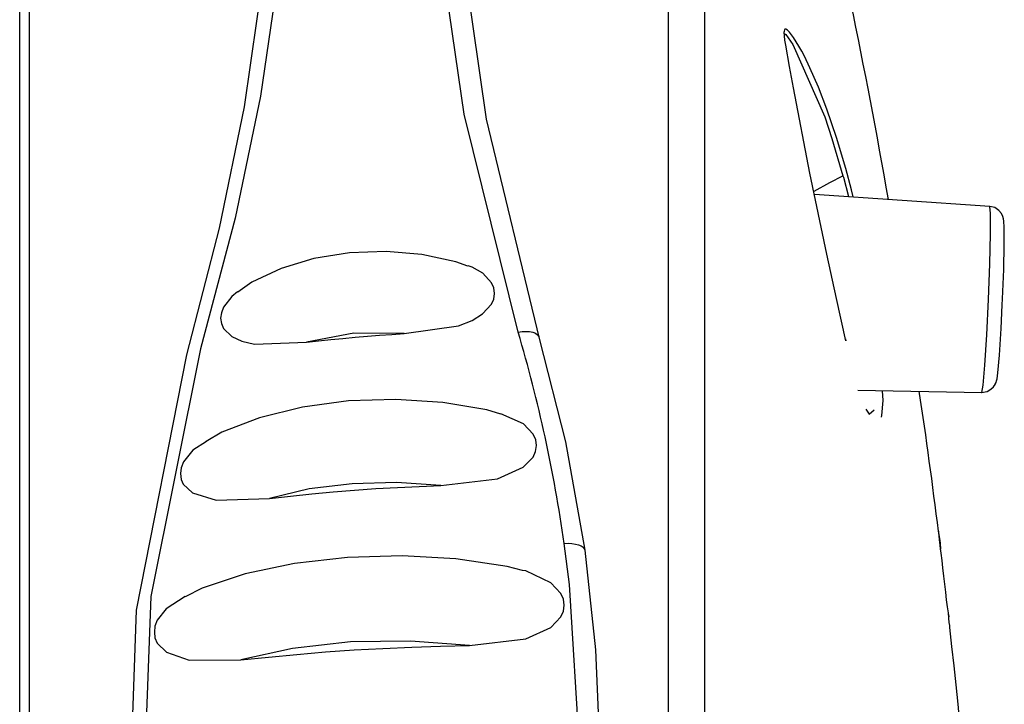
# Model space of a CAD drawing. Header units: millimetres. Extents: x 0 to 0.5, y -0.02 to 1.57.
# Tile 16 of 29: x 0.11112 to 0.12441, y 0.77984 to 0.78908. Entities that reach past the tile are written whole.
import ezdxf

# ---------------------------------------------------------------- set-up
doc = ezdxf.new("R2010")
doc.units = ezdxf.units.MM
doc.layers.add('BLOCKS', color=3, linetype='Continuous')

msp = doc.modelspace()

# ---------------------------------------------------------------- linework, layer by layer
at = {"layer": 'BLOCKS'}
for points in [[(0.119878, 0.743534), (0.119878, 0.743534), (0.119878, 0.797521), (0.119878, 0.797521)], [(0.122848, 0.78665), (0.122223, 0.7902), (0.121395, 0.79371), (0.120364, 0.797165)], [(0.120364, 0.797165), (0.120364, 0.797165), (0.120364, 0.74389), (0.120364, 0.74389)], [(0.111122, 0.778233), (0.111122, 0.778233), (0.111122, 0.795932), (0.111122, 0.795932)], [(0.111256, 0.745074), (0.111256, 0.745074), (0.111256, 0.795979), (0.111256, 0.795979)], [(0.121445, 0.788871), (0.121445, 0.788871), (0.121439, 0.788912), (0.121439, 0.788912)], [(0.122233, 0.786971), (0.122233, 0.786971), (0.122233, 0.786971), (0.122233, 0.786971)], [(0.124214, 0.786557), (0.124214, 0.786557), (0.121848, 0.786718), (0.121848, 0.786718)], [(0.11847, 0.782007), (0.118334, 0.782973), (0.118127, 0.783928), (0.117849, 0.784861)], [(0.122436, 0.784077), (0.122436, 0.784077), (0.124109, 0.784048), (0.124109, 0.784048)], [(0.123523, 0.782174), (0.123442, 0.782806), (0.12336, 0.783435), (0.123264, 0.784062)], [(0.123658, 0.781052), (0.123658, 0.781052), (0.123662, 0.781017), (0.123662, 0.781017)], [(0.124233, 0.77258), (0.124171, 0.775352), (0.123987, 0.778121), (0.123676, 0.780876)]]:
    msp.add_open_spline(points, degree=3, dxfattribs=at)
for points, knots in [([(0.117849, 0.784861), (0.117849, 0.784861), (0.117123, 0.787799), (0.117123, 0.787799), (0.117123, 0.787799), (0.117123, 0.787799), (0.116723, 0.790531), (0.116723, 0.790531), (0.116723, 0.790531), (0.116723, 0.790531), (0.116655, 0.791558), (0.116655, 0.791558), (0.116655, 0.791558), (0.116655, 0.791558), (0.11663, 0.792524), (0.11663, 0.792524)], [0, 0, 0, 0, 0.25, 0.25, 0.25, 0.25, 0.5, 0.5, 0.5, 0.5, 0.75, 0.75, 0.75, 0.75, 1, 1, 1, 1]), ([(0.114784, 0.792313), (0.114784, 0.792313), (0.114767, 0.791539), (0.114767, 0.791539), (0.114767, 0.791539), (0.114767, 0.791539), (0.114641, 0.789893), (0.114641, 0.789893), (0.114641, 0.789893), (0.114641, 0.789893), (0.11437, 0.788045), (0.11437, 0.788045), (0.11437, 0.788045), (0.11437, 0.788045), (0.114028, 0.786397), (0.114028, 0.786397), (0.114028, 0.786397), (0.114028, 0.786397), (0.113564, 0.784633), (0.113564, 0.784633)], [0, 0, 0, 0, 0.2, 0.2, 0.2, 0.2, 0.4, 0.4, 0.4, 0.4, 0.6, 0.6, 0.6, 0.6, 0.8, 0.8, 0.8, 0.8, 1, 1, 1, 1]), ([(0.116955, 0.792282), (0.116955, 0.792282), (0.116978, 0.791342), (0.116978, 0.791342), (0.116978, 0.791342), (0.116978, 0.791342), (0.117046, 0.790332), (0.117046, 0.790332), (0.117046, 0.790332), (0.117046, 0.790332), (0.117417, 0.787734), (0.117417, 0.787734), (0.117417, 0.787734), (0.117417, 0.787734), (0.118135, 0.784774), (0.118135, 0.784774)], [0, 0, 0, 0, 0.25, 0.25, 0.25, 0.25, 0.5, 0.5, 0.5, 0.5, 0.75, 0.75, 0.75, 0.75, 1, 1, 1, 1]), ([(0.113376, 0.784555), (0.113376, 0.784555), (0.113819, 0.786261), (0.113819, 0.786261), (0.113819, 0.786261), (0.113819, 0.786261), (0.114154, 0.787898), (0.114154, 0.787898), (0.114154, 0.787898), (0.114154, 0.787898), (0.114413, 0.789686), (0.114413, 0.789686), (0.114413, 0.789686), (0.114413, 0.789686), (0.114537, 0.79132), (0.114537, 0.79132), (0.114537, 0.79132), (0.114537, 0.79132), (0.114556, 0.792079), (0.114556, 0.792079)], [0, 0, 0, 0, 0.2, 0.2, 0.2, 0.2, 0.4, 0.4, 0.4, 0.4, 0.6, 0.6, 0.6, 0.6, 0.8, 0.8, 0.8, 0.8, 1, 1, 1, 1]), ([(0.122273, 0.787068), (0.122273, 0.787068), (0.122144, 0.787488), (0.122144, 0.787488), (0.122144, 0.787488), (0.122144, 0.787488), (0.122016, 0.787869), (0.122016, 0.787869), (0.122016, 0.787869), (0.122016, 0.787869), (0.121902, 0.788167), (0.121902, 0.788167), (0.121902, 0.788167), (0.121902, 0.788167), (0.121788, 0.788428), (0.121788, 0.788428), (0.121788, 0.788428), (0.121788, 0.788428), (0.121714, 0.788583), (0.121714, 0.788583), (0.121714, 0.788583), (0.121714, 0.788583), (0.121677, 0.788653), (0.121677, 0.788653), (0.121677, 0.788653), (0.121677, 0.788653), (0.121639, 0.78872), (0.121639, 0.78872), (0.121639, 0.78872), (0.121639, 0.78872), (0.121565, 0.788836), (0.121565, 0.788836), (0.121565, 0.788836), (0.121565, 0.788836), (0.121511, 0.788906), (0.121511, 0.788906), (0.121511, 0.788906), (0.121511, 0.788906), (0.121484, 0.788933), (0.121484, 0.788933), (0.121484, 0.788933), (0.121484, 0.788933), (0.121461, 0.788949), (0.121461, 0.788949), (0.121461, 0.788949), (0.121461, 0.788949), (0.121451, 0.788949), (0.121451, 0.788949), (0.121451, 0.788949), (0.121451, 0.788949), (0.121443, 0.788939), (0.121443, 0.788939), (0.121443, 0.788939), (0.121443, 0.788939), (0.121439, 0.78892), (0.121439, 0.78892), (0.121439, 0.78892), (0.121439, 0.78892), (0.121439, 0.788912), (0.121439, 0.788912)], [0, 0, 0, 0, 0.066667, 0.066667, 0.066667, 0.066667, 0.133333, 0.133333, 0.133333, 0.133333, 0.2, 0.2, 0.2, 0.2, 0.266667, 0.266667, 0.266667, 0.266667, 0.333333, 0.333333, 0.333333, 0.333333, 0.4, 0.4, 0.4, 0.4, 0.466667, 0.466667, 0.466667, 0.466667, 0.533333, 0.533333, 0.533333, 0.533333, 0.6, 0.6, 0.6, 0.6, 0.666667, 0.666667, 0.666667, 0.666667, 0.733333, 0.733333, 0.733333, 0.733333, 0.8, 0.8, 0.8, 0.8, 0.866667, 0.866667, 0.866667, 0.866667, 0.933333, 0.933333, 0.933333, 0.933333, 1, 1, 1, 1]), ([(0.122273, 0.784745), (0.122273, 0.784745), (0.122144, 0.785315), (0.122144, 0.785315), (0.122144, 0.785315), (0.122144, 0.785315), (0.122016, 0.785911), (0.122016, 0.785911), (0.122016, 0.785911), (0.122016, 0.785911), (0.121788, 0.787006), (0.121788, 0.787006), (0.121788, 0.787006), (0.121788, 0.787006), (0.121565, 0.788157), (0.121565, 0.788157), (0.121565, 0.788157), (0.121565, 0.788157), (0.121511, 0.788446), (0.121511, 0.788446), (0.121511, 0.788446), (0.121511, 0.788446), (0.121461, 0.788734), (0.121461, 0.788734), (0.121461, 0.788734), (0.121461, 0.788734), (0.121451, 0.788798), (0.121451, 0.788798), (0.121451, 0.788798), (0.121451, 0.788798), (0.121443, 0.78886), (0.121443, 0.78886), (0.121443, 0.78886), (0.121443, 0.78886), (0.121439, 0.788902), (0.121439, 0.788902), (0.121439, 0.788902), (0.121439, 0.788902), (0.121439, 0.788912), (0.121439, 0.788912)], [0, 0, 0, 0, 0.1, 0.1, 0.1, 0.1, 0.2, 0.2, 0.2, 0.2, 0.3, 0.3, 0.3, 0.3, 0.4, 0.4, 0.4, 0.4, 0.5, 0.5, 0.5, 0.5, 0.6, 0.6, 0.6, 0.6, 0.7, 0.7, 0.7, 0.7, 0.8, 0.8, 0.8, 0.8, 0.9, 0.9, 0.9, 0.9, 1, 1, 1, 1]), ([(0.121445, 0.788871), (0.121445, 0.788871), (0.121445, 0.788875), (0.121445, 0.788875), (0.121445, 0.788875), (0.121445, 0.788875), (0.121447, 0.788885), (0.121447, 0.788885), (0.121447, 0.788885), (0.121447, 0.788885), (0.121461, 0.788877), (0.121461, 0.788877), (0.121461, 0.788877), (0.121461, 0.788877), (0.121557, 0.788742), (0.121557, 0.788742), (0.121557, 0.788742), (0.121557, 0.788742), (0.121989, 0.787765), (0.121989, 0.787765), (0.121989, 0.787765), (0.121989, 0.787765), (0.122084, 0.787471), (0.122084, 0.787471), (0.122084, 0.787471), (0.122084, 0.787471), (0.122233, 0.786971), (0.122233, 0.786971)], [0, 0, 0, 0, 0.142857, 0.142857, 0.142857, 0.142857, 0.285714, 0.285714, 0.285714, 0.285714, 0.428571, 0.428571, 0.428571, 0.428571, 0.571429, 0.571429, 0.571429, 0.571429, 0.714286, 0.714286, 0.714286, 0.714286, 0.857143, 0.857143, 0.857143, 0.857143, 1, 1, 1, 1]), ([(0.12237, 0.786685), (0.12237, 0.786685), (0.122349, 0.786778), (0.122349, 0.786778), (0.122349, 0.786778), (0.122349, 0.786778), (0.122273, 0.787068), (0.122273, 0.787068)], [0, 0, 0, 0, 0.5, 0.5, 0.5, 0.5, 1, 1, 1, 1]), ([(0.121846, 0.786761), (0.121846, 0.786761), (0.122058, 0.786879), (0.122058, 0.786879), (0.122058, 0.786879), (0.122058, 0.786879), (0.122233, 0.786971), (0.122233, 0.786971)], [0, 0, 0, 0, 0.5, 0.5, 0.5, 0.5, 1, 1, 1, 1]), ([(0.122233, 0.786971), (0.122233, 0.786971), (0.122233, 0.786971), (0.122233, 0.786971), (0.122233, 0.786971), (0.122233, 0.786971), (0.12224, 0.78695), (0.12224, 0.78695), (0.12224, 0.78695), (0.12224, 0.78695), (0.122308, 0.786689), (0.122308, 0.786689)], [0, 0, 0, 0, 0.333333, 0.333333, 0.333333, 0.333333, 0.666667, 0.666667, 0.666667, 0.666667, 1, 1, 1, 1]), ([(0.124109, 0.784048), (0.124109, 0.784048), (0.124128, 0.784145), (0.124128, 0.784145), (0.124128, 0.784145), (0.124128, 0.784145), (0.12415, 0.784414), (0.12415, 0.784414), (0.12415, 0.784414), (0.12415, 0.784414), (0.124177, 0.784822), (0.124177, 0.784822), (0.124177, 0.784822), (0.124177, 0.784822), (0.124198, 0.7853), (0.124198, 0.7853), (0.124198, 0.7853), (0.124198, 0.7853), (0.124217, 0.78578), (0.124217, 0.78578), (0.124217, 0.78578), (0.124217, 0.78578), (0.124227, 0.786188), (0.124227, 0.786188), (0.124227, 0.786188), (0.124227, 0.786188), (0.124225, 0.786461), (0.124225, 0.786461), (0.124225, 0.786461), (0.124225, 0.786461), (0.124214, 0.786557), (0.124214, 0.786557)], [0, 0, 0, 0, 0.125, 0.125, 0.125, 0.125, 0.25, 0.25, 0.25, 0.25, 0.375, 0.375, 0.375, 0.375, 0.5, 0.5, 0.5, 0.5, 0.625, 0.625, 0.625, 0.625, 0.75, 0.75, 0.75, 0.75, 0.875, 0.875, 0.875, 0.875, 1, 1, 1, 1]), ([(0.124384, 0.785228), (0.124384, 0.785228), (0.124388, 0.78531), (0.124388, 0.78531), (0.124388, 0.78531), (0.124388, 0.78531), (0.124403, 0.785704), (0.124403, 0.785704), (0.124403, 0.785704), (0.124403, 0.785704), (0.124411, 0.786041), (0.124411, 0.786041), (0.124411, 0.786041), (0.124411, 0.786041), (0.124409, 0.786277), (0.124409, 0.786277), (0.124409, 0.786277), (0.124409, 0.786277), (0.124405, 0.786356), (0.124405, 0.786356), (0.124405, 0.786356), (0.124405, 0.786356), (0.124401, 0.786391), (0.124401, 0.786391), (0.124401, 0.786391), (0.124401, 0.786391), (0.12439, 0.786422), (0.12439, 0.786422), (0.12439, 0.786422), (0.12439, 0.786422), (0.124374, 0.786459), (0.124374, 0.786459), (0.124374, 0.786459), (0.124374, 0.786459), (0.124339, 0.786503), (0.124339, 0.786503), (0.124339, 0.786503), (0.124339, 0.786503), (0.124283, 0.78654), (0.124283, 0.78654), (0.124283, 0.78654), (0.124283, 0.78654), (0.124214, 0.786557), (0.124214, 0.786557)], [0, 0, 0, 0, 0.090909, 0.090909, 0.090909, 0.090909, 0.181818, 0.181818, 0.181818, 0.181818, 0.272727, 0.272727, 0.272727, 0.272727, 0.363636, 0.363636, 0.363636, 0.363636, 0.454545, 0.454545, 0.454545, 0.454545, 0.545455, 0.545455, 0.545455, 0.545455, 0.636364, 0.636364, 0.636364, 0.636364, 0.727273, 0.727273, 0.727273, 0.727273, 0.818182, 0.818182, 0.818182, 0.818182, 0.909091, 0.909091, 0.909091, 0.909091, 1, 1, 1, 1]), ([(0.117172, 0.785751), (0.117172, 0.785751), (0.117007, 0.785811), (0.117007, 0.785811), (0.117007, 0.785811), (0.117007, 0.785811), (0.116551, 0.785907), (0.116551, 0.785907), (0.116551, 0.785907), (0.116551, 0.785907), (0.116067, 0.785946), (0.116067, 0.785946), (0.116067, 0.785946), (0.116067, 0.785946), (0.115574, 0.785929), (0.115574, 0.785929), (0.115574, 0.785929), (0.115574, 0.785929), (0.115094, 0.785853), (0.115094, 0.785853), (0.115094, 0.785853), (0.115094, 0.785853), (0.114649, 0.78572), (0.114649, 0.78572), (0.114649, 0.78572), (0.114649, 0.78572), (0.114256, 0.785536), (0.114256, 0.785536), (0.114256, 0.785536), (0.114256, 0.785536), (0.114065, 0.785401), (0.114065, 0.785401)], [0, 0, 0, 0, 0.125, 0.125, 0.125, 0.125, 0.25, 0.25, 0.25, 0.25, 0.375, 0.375, 0.375, 0.375, 0.5, 0.5, 0.5, 0.5, 0.625, 0.625, 0.625, 0.625, 0.75, 0.75, 0.75, 0.75, 0.875, 0.875, 0.875, 0.875, 1, 1, 1, 1]), ([(0.116309, 0.784841), (0.116309, 0.784841), (0.117046, 0.784946), (0.117046, 0.784946), (0.117046, 0.784946), (0.117046, 0.784946), (0.117228, 0.785016), (0.117228, 0.785016), (0.117228, 0.785016), (0.117228, 0.785016), (0.117369, 0.785105), (0.117369, 0.785105), (0.117369, 0.785105), (0.117369, 0.785105), (0.117489, 0.785236), (0.117489, 0.785236), (0.117489, 0.785236), (0.117489, 0.785236), (0.11752, 0.785306), (0.11752, 0.785306), (0.11752, 0.785306), (0.11752, 0.785306), (0.11753, 0.785383), (0.11753, 0.785383), (0.11753, 0.785383), (0.11753, 0.785383), (0.11752, 0.785457), (0.11752, 0.785457), (0.11752, 0.785457), (0.11752, 0.785457), (0.117489, 0.785526), (0.117489, 0.785526), (0.117489, 0.785526), (0.117489, 0.785526), (0.117371, 0.785654), (0.117371, 0.785654), (0.117371, 0.785654), (0.117371, 0.785654), (0.117228, 0.785737), (0.117228, 0.785737), (0.117228, 0.785737), (0.117228, 0.785737), (0.117174, 0.785753), (0.117174, 0.785753)], [0, 0, 0, 0, 0.090909, 0.090909, 0.090909, 0.090909, 0.181818, 0.181818, 0.181818, 0.181818, 0.272727, 0.272727, 0.272727, 0.272727, 0.363636, 0.363636, 0.363636, 0.363636, 0.454545, 0.454545, 0.454545, 0.454545, 0.545455, 0.545455, 0.545455, 0.545455, 0.636364, 0.636364, 0.636364, 0.636364, 0.727273, 0.727273, 0.727273, 0.727273, 0.818182, 0.818182, 0.818182, 0.818182, 0.909091, 0.909091, 0.909091, 0.909091, 1, 1, 1, 1]), ([(0.114063, 0.785404), (0.114063, 0.785404), (0.113985, 0.785341), (0.113985, 0.785341), (0.113985, 0.785341), (0.113985, 0.785341), (0.113873, 0.785197), (0.113873, 0.785197), (0.113873, 0.785197), (0.113873, 0.785197), (0.113844, 0.78512), (0.113844, 0.78512), (0.113844, 0.78512), (0.113844, 0.78512), (0.113833, 0.785047), (0.113833, 0.785047), (0.113833, 0.785047), (0.113833, 0.785047), (0.113844, 0.784975), (0.113844, 0.784975), (0.113844, 0.784975), (0.113844, 0.784975), (0.113873, 0.784911), (0.113873, 0.784911), (0.113873, 0.784911), (0.113873, 0.784911), (0.113985, 0.784801), (0.113985, 0.784801), (0.113985, 0.784801), (0.113985, 0.784801), (0.114119, 0.784739), (0.114119, 0.784739), (0.114119, 0.784739), (0.114119, 0.784739), (0.114291, 0.7847), (0.114291, 0.7847), (0.114291, 0.7847), (0.114291, 0.7847), (0.114995, 0.784725), (0.114995, 0.784725), (0.114995, 0.784725), (0.114995, 0.784725), (0.114995, 0.784725), (0.114995, 0.784725)], [0, 0, 0, 0, 0.090909, 0.090909, 0.090909, 0.090909, 0.181818, 0.181818, 0.181818, 0.181818, 0.272727, 0.272727, 0.272727, 0.272727, 0.363636, 0.363636, 0.363636, 0.363636, 0.454545, 0.454545, 0.454545, 0.454545, 0.545455, 0.545455, 0.545455, 0.545455, 0.636364, 0.636364, 0.636364, 0.636364, 0.727273, 0.727273, 0.727273, 0.727273, 0.818182, 0.818182, 0.818182, 0.818182, 0.909091, 0.909091, 0.909091, 0.909091, 1, 1, 1, 1]), ([(0.124289, 0.784157), (0.124289, 0.784157), (0.124301, 0.78418), (0.124301, 0.78418), (0.124301, 0.78418), (0.124301, 0.78418), (0.124308, 0.784201), (0.124308, 0.784201), (0.124308, 0.784201), (0.124308, 0.784201), (0.124314, 0.784228), (0.124314, 0.784228), (0.124314, 0.784228), (0.124314, 0.784228), (0.124326, 0.784311), (0.124326, 0.784311), (0.124326, 0.784311), (0.124326, 0.784311), (0.124347, 0.784551), (0.124347, 0.784551), (0.124347, 0.784551), (0.124347, 0.784551), (0.12437, 0.784911), (0.12437, 0.784911), (0.12437, 0.784911), (0.12437, 0.784911), (0.124384, 0.785228), (0.124384, 0.785228)], [0, 0, 0, 0, 0.142857, 0.142857, 0.142857, 0.142857, 0.285714, 0.285714, 0.285714, 0.285714, 0.428571, 0.428571, 0.428571, 0.428571, 0.571429, 0.571429, 0.571429, 0.571429, 0.714286, 0.714286, 0.714286, 0.714286, 0.857143, 0.857143, 0.857143, 0.857143, 1, 1, 1, 1]), ([(0.116309, 0.784841), (0.116309, 0.784841), (0.115632, 0.784845), (0.115632, 0.784845), (0.115632, 0.784845), (0.115632, 0.784845), (0.114995, 0.784725), (0.114995, 0.784725)], [0, 0, 0, 0, 0.5, 0.5, 0.5, 0.5, 1, 1, 1, 1]), ([(0.114995, 0.784725), (0.114995, 0.784725), (0.115156, 0.784743), (0.115156, 0.784743), (0.115156, 0.784743), (0.115156, 0.784743), (0.11532, 0.78476), (0.11532, 0.78476), (0.11532, 0.78476), (0.11532, 0.78476), (0.115483, 0.784776), (0.115483, 0.784776), (0.115483, 0.784776), (0.115483, 0.784776), (0.115649, 0.784793), (0.115649, 0.784793), (0.115649, 0.784793), (0.115649, 0.784793), (0.115814, 0.784807), (0.115814, 0.784807), (0.115814, 0.784807), (0.115814, 0.784807), (0.11598, 0.784818), (0.11598, 0.784818), (0.11598, 0.784818), (0.11598, 0.784818), (0.116144, 0.78483), (0.116144, 0.78483), (0.116144, 0.78483), (0.116144, 0.78483), (0.116309, 0.784841), (0.116309, 0.784841)], [0, 0, 0, 0, 0.125, 0.125, 0.125, 0.125, 0.25, 0.25, 0.25, 0.25, 0.375, 0.375, 0.375, 0.375, 0.5, 0.5, 0.5, 0.5, 0.625, 0.625, 0.625, 0.625, 0.75, 0.75, 0.75, 0.75, 0.875, 0.875, 0.875, 0.875, 1, 1, 1, 1]), ([(0.117849, 0.784861), (0.117849, 0.784861), (0.117903, 0.784869), (0.117903, 0.784869), (0.117903, 0.784869), (0.117903, 0.784869), (0.117955, 0.784869), (0.117955, 0.784869), (0.117955, 0.784869), (0.117955, 0.784869), (0.118004, 0.784869), (0.118004, 0.784869), (0.118004, 0.784869), (0.118004, 0.784869), (0.118048, 0.784859), (0.118048, 0.784859), (0.118048, 0.784859), (0.118048, 0.784859), (0.118083, 0.784845), (0.118083, 0.784845), (0.118083, 0.784845), (0.118083, 0.784845), (0.11811, 0.784824), (0.11811, 0.784824), (0.11811, 0.784824), (0.11811, 0.784824), (0.118127, 0.784801), (0.118127, 0.784801), (0.118127, 0.784801), (0.118127, 0.784801), (0.118135, 0.784774), (0.118135, 0.784774)], [0, 0, 0, 0, 0.125, 0.125, 0.125, 0.125, 0.25, 0.25, 0.25, 0.25, 0.375, 0.375, 0.375, 0.375, 0.5, 0.5, 0.5, 0.5, 0.625, 0.625, 0.625, 0.625, 0.75, 0.75, 0.75, 0.75, 0.875, 0.875, 0.875, 0.875, 1, 1, 1, 1]), ([(0.118135, 0.784774), (0.118135, 0.784774), (0.118489, 0.783381), (0.118489, 0.783381), (0.118489, 0.783381), (0.118489, 0.783381), (0.118748, 0.781918), (0.118748, 0.781918)], [0, 0, 0, 0, 0.5, 0.5, 0.5, 0.5, 1, 1, 1, 1]), ([(0.122267, 0.784768), (0.122267, 0.784768), (0.122269, 0.784764), (0.122269, 0.784764), (0.122269, 0.784764), (0.122269, 0.784764), (0.122273, 0.784745), (0.122273, 0.784745)], [0, 0, 0, 0, 0.5, 0.5, 0.5, 0.5, 1, 1, 1, 1]), ([(0.113564, 0.784633), (0.113564, 0.784633), (0.112892, 0.781293), (0.112892, 0.781293), (0.112892, 0.781293), (0.112892, 0.781293), (0.112755, 0.777682), (0.112755, 0.777682), (0.112755, 0.777682), (0.112755, 0.777682), (0.11301, 0.775035), (0.11301, 0.775035), (0.11301, 0.775035), (0.11301, 0.775035), (0.113564, 0.772348), (0.113564, 0.772348)], [0, 0, 0, 0, 0.25, 0.25, 0.25, 0.25, 0.5, 0.5, 0.5, 0.5, 0.75, 0.75, 0.75, 0.75, 1, 1, 1, 1]), ([(0.112608, 0.778539), (0.112608, 0.778539), (0.112699, 0.78111), (0.112699, 0.78111), (0.112699, 0.78111), (0.112699, 0.78111), (0.113376, 0.784555), (0.113376, 0.784555)], [0, 0, 0, 0, 0.5, 0.5, 0.5, 0.5, 1, 1, 1, 1]), ([(0.124103, 0.784048), (0.124103, 0.784048), (0.124179, 0.78406), (0.124179, 0.78406), (0.124179, 0.78406), (0.124179, 0.78406), (0.124231, 0.784089), (0.124231, 0.784089), (0.124231, 0.784089), (0.124231, 0.784089), (0.124266, 0.784122), (0.124266, 0.784122), (0.124266, 0.784122), (0.124266, 0.784122), (0.124289, 0.784155), (0.124289, 0.784155), (0.124289, 0.784155), (0.124289, 0.784155), (0.124289, 0.784157), (0.124289, 0.784157)], [0, 0, 0, 0, 0.2, 0.2, 0.2, 0.2, 0.4, 0.4, 0.4, 0.4, 0.6, 0.6, 0.6, 0.6, 0.8, 0.8, 0.8, 0.8, 1, 1, 1, 1]), ([(0.117615, 0.783754), (0.117615, 0.783754), (0.117425, 0.78381), (0.117425, 0.78381), (0.117425, 0.78381), (0.117425, 0.78381), (0.116831, 0.783913), (0.116831, 0.783913), (0.116831, 0.783913), (0.116831, 0.783913), (0.116197, 0.783952), (0.116197, 0.783952), (0.116197, 0.783952), (0.116197, 0.783952), (0.11556, 0.783932), (0.11556, 0.783932), (0.11556, 0.783932), (0.11556, 0.783932), (0.114941, 0.783849), (0.114941, 0.783849), (0.114941, 0.783849), (0.114941, 0.783849), (0.114359, 0.783704), (0.114359, 0.783704), (0.114359, 0.783704), (0.114359, 0.783704), (0.113848, 0.783509), (0.113848, 0.783509), (0.113848, 0.783509), (0.113848, 0.783509), (0.113639, 0.783385), (0.113639, 0.783385)], [0, 0, 0, 0, 0.125, 0.125, 0.125, 0.125, 0.25, 0.25, 0.25, 0.25, 0.375, 0.375, 0.375, 0.375, 0.5, 0.5, 0.5, 0.5, 0.625, 0.625, 0.625, 0.625, 0.75, 0.75, 0.75, 0.75, 0.875, 0.875, 0.875, 0.875, 1, 1, 1, 1]), ([(0.122763, 0.78407), (0.122763, 0.78407), (0.12277, 0.783938), (0.12277, 0.783938), (0.12277, 0.783938), (0.12277, 0.783938), (0.122755, 0.783737), (0.122755, 0.783737), (0.122755, 0.783737), (0.122755, 0.783737), (0.122751, 0.783714), (0.122751, 0.783714)], [0, 0, 0, 0, 0.333333, 0.333333, 0.333333, 0.333333, 0.666667, 0.666667, 0.666667, 0.666667, 1, 1, 1, 1]), ([(0.122544, 0.783822), (0.122544, 0.783822), (0.122587, 0.783752), (0.122587, 0.783752), (0.122587, 0.783752), (0.122587, 0.783752), (0.122656, 0.78381), (0.122656, 0.78381), (0.122656, 0.78381), (0.122656, 0.78381), (0.122656, 0.78381), (0.122656, 0.78381), (0.122656, 0.78381), (0.122656, 0.78381), (0.122656, 0.78381), (0.122656, 0.78381)], [0, 0, 0, 0, 0.25, 0.25, 0.25, 0.25, 0.5, 0.5, 0.5, 0.5, 0.75, 0.75, 0.75, 0.75, 1, 1, 1, 1]), ([(0.122656, 0.78381), (0.122656, 0.78381), (0.122656, 0.78381), (0.122656, 0.78381), (0.122656, 0.78381), (0.122656, 0.78381), (0.122656, 0.78381), (0.122656, 0.78381)], [0, 0, 0, 0, 0.5, 0.5, 0.5, 0.5, 1, 1, 1, 1]), ([(0.116804, 0.782791), (0.116804, 0.782791), (0.117572, 0.782882), (0.117572, 0.782882), (0.117572, 0.782882), (0.117572, 0.782882), (0.117918, 0.783038), (0.117918, 0.783038), (0.117918, 0.783038), (0.117918, 0.783038), (0.118052, 0.783172), (0.118052, 0.783172), (0.118052, 0.783172), (0.118052, 0.783172), (0.118085, 0.783249), (0.118085, 0.783249), (0.118085, 0.783249), (0.118085, 0.783249), (0.118098, 0.783329), (0.118098, 0.783329), (0.118098, 0.783329), (0.118098, 0.783329), (0.118087, 0.783406), (0.118087, 0.783406), (0.118087, 0.783406), (0.118087, 0.783406), (0.118054, 0.783483), (0.118054, 0.783483), (0.118054, 0.783483), (0.118054, 0.783483), (0.11792, 0.783623), (0.11792, 0.783623), (0.11792, 0.783623), (0.11792, 0.783623), (0.117617, 0.783756), (0.117617, 0.783756)], [0, 0, 0, 0, 0.111111, 0.111111, 0.111111, 0.111111, 0.222222, 0.222222, 0.222222, 0.222222, 0.333333, 0.333333, 0.333333, 0.333333, 0.444444, 0.444444, 0.444444, 0.444444, 0.555556, 0.555556, 0.555556, 0.555556, 0.666667, 0.666667, 0.666667, 0.666667, 0.777778, 0.777778, 0.777778, 0.777778, 0.888889, 0.888889, 0.888889, 0.888889, 1, 1, 1, 1]), ([(0.113641, 0.783383), (0.113641, 0.783383), (0.113457, 0.783267), (0.113457, 0.783267), (0.113457, 0.783267), (0.113457, 0.783267), (0.113333, 0.78311), (0.113333, 0.78311), (0.113333, 0.78311), (0.113333, 0.78311), (0.113299, 0.783031), (0.113299, 0.783031), (0.113299, 0.783031), (0.113299, 0.783031), (0.113291, 0.782951), (0.113291, 0.782951), (0.113291, 0.782951), (0.113291, 0.782951), (0.113299, 0.782874), (0.113299, 0.782874), (0.113299, 0.782874), (0.113299, 0.782874), (0.11333, 0.782808), (0.11333, 0.782808), (0.11333, 0.782808), (0.11333, 0.782808), (0.113455, 0.782692), (0.113455, 0.782692), (0.113455, 0.782692), (0.113455, 0.782692), (0.113773, 0.782595), (0.113773, 0.782595), (0.113773, 0.782595), (0.113773, 0.782595), (0.114494, 0.782615), (0.114494, 0.782615)], [0, 0, 0, 0, 0.111111, 0.111111, 0.111111, 0.111111, 0.222222, 0.222222, 0.222222, 0.222222, 0.333333, 0.333333, 0.333333, 0.333333, 0.444444, 0.444444, 0.444444, 0.444444, 0.555556, 0.555556, 0.555556, 0.555556, 0.666667, 0.666667, 0.666667, 0.666667, 0.777778, 0.777778, 0.777778, 0.777778, 0.888889, 0.888889, 0.888889, 0.888889, 1, 1, 1, 1]), ([(0.116804, 0.782791), (0.116804, 0.782791), (0.116208, 0.782833), (0.116208, 0.782833), (0.116208, 0.782833), (0.116208, 0.782833), (0.115607, 0.782814), (0.115607, 0.782814), (0.115607, 0.782814), (0.115607, 0.782814), (0.115028, 0.782744), (0.115028, 0.782744), (0.115028, 0.782744), (0.115028, 0.782744), (0.114494, 0.782615), (0.114494, 0.782615)], [0, 0, 0, 0, 0.25, 0.25, 0.25, 0.25, 0.5, 0.5, 0.5, 0.5, 0.75, 0.75, 0.75, 0.75, 1, 1, 1, 1]), ([(0.114494, 0.782615), (0.114494, 0.782615), (0.114777, 0.782646), (0.114777, 0.782646), (0.114777, 0.782646), (0.114777, 0.782646), (0.115065, 0.782677), (0.115065, 0.782677), (0.115065, 0.782677), (0.115065, 0.782677), (0.115351, 0.782704), (0.115351, 0.782704), (0.115351, 0.782704), (0.115351, 0.782704), (0.115641, 0.782727), (0.115641, 0.782727), (0.115641, 0.782727), (0.115641, 0.782727), (0.11593, 0.78275), (0.11593, 0.78275), (0.11593, 0.78275), (0.11593, 0.78275), (0.11622, 0.782764), (0.11622, 0.782764), (0.11622, 0.782764), (0.11622, 0.782764), (0.116512, 0.782779), (0.116512, 0.782779), (0.116512, 0.782779), (0.116512, 0.782779), (0.116804, 0.782791), (0.116804, 0.782791)], [0, 0, 0, 0, 0.125, 0.125, 0.125, 0.125, 0.25, 0.25, 0.25, 0.25, 0.375, 0.375, 0.375, 0.375, 0.5, 0.5, 0.5, 0.5, 0.625, 0.625, 0.625, 0.625, 0.75, 0.75, 0.75, 0.75, 0.875, 0.875, 0.875, 0.875, 1, 1, 1, 1]), ([(0.123546, 0.781988), (0.123546, 0.781988), (0.123538, 0.782056), (0.123538, 0.782056), (0.123538, 0.782056), (0.123538, 0.782056), (0.123531, 0.782112), (0.123531, 0.782112), (0.123531, 0.782112), (0.123531, 0.782112), (0.123527, 0.782152), (0.123527, 0.782152), (0.123527, 0.782152), (0.123527, 0.782152), (0.123523, 0.782172), (0.123523, 0.782172), (0.123523, 0.782172), (0.123523, 0.782172), (0.123523, 0.782174), (0.123523, 0.782174), (0.123523, 0.782174), (0.123523, 0.782174), (0.123525, 0.78216), (0.123525, 0.78216), (0.123525, 0.78216), (0.123525, 0.78216), (0.123529, 0.782125), (0.123529, 0.782125), (0.123529, 0.782125), (0.123529, 0.782125), (0.123536, 0.782075), (0.123536, 0.782075), (0.123536, 0.782075), (0.123536, 0.782075), (0.123544, 0.782011), (0.123544, 0.782011), (0.123544, 0.782011), (0.123544, 0.782011), (0.123552, 0.781932), (0.123552, 0.781932)], [0, 0, 0, 0, 0.1, 0.1, 0.1, 0.1, 0.2, 0.2, 0.2, 0.2, 0.3, 0.3, 0.3, 0.3, 0.4, 0.4, 0.4, 0.4, 0.5, 0.5, 0.5, 0.5, 0.6, 0.6, 0.6, 0.6, 0.7, 0.7, 0.7, 0.7, 0.8, 0.8, 0.8, 0.8, 0.9, 0.9, 0.9, 0.9, 1, 1, 1, 1]), ([(0.11847, 0.782007), (0.11847, 0.782007), (0.118524, 0.782011), (0.118524, 0.782011), (0.118524, 0.782011), (0.118524, 0.782011), (0.118576, 0.782009), (0.118576, 0.782009), (0.118576, 0.782009), (0.118576, 0.782009), (0.118623, 0.782), (0.118623, 0.782), (0.118623, 0.782), (0.118623, 0.782), (0.118665, 0.78199), (0.118665, 0.78199), (0.118665, 0.78199), (0.118665, 0.78199), (0.1187, 0.781978), (0.1187, 0.781978), (0.1187, 0.781978), (0.1187, 0.781978), (0.118725, 0.781959), (0.118725, 0.781959), (0.118725, 0.781959), (0.118725, 0.781959), (0.118741, 0.781938), (0.118741, 0.781938), (0.118741, 0.781938), (0.118741, 0.781938), (0.118748, 0.781918), (0.118748, 0.781918)], [0, 0, 0, 0, 0.125, 0.125, 0.125, 0.125, 0.25, 0.25, 0.25, 0.25, 0.375, 0.375, 0.375, 0.375, 0.5, 0.5, 0.5, 0.5, 0.625, 0.625, 0.625, 0.625, 0.75, 0.75, 0.75, 0.75, 0.875, 0.875, 0.875, 0.875, 1, 1, 1, 1]), ([(0.11847, 0.775766), (0.11847, 0.775766), (0.11859, 0.776854), (0.11859, 0.776854), (0.11859, 0.776854), (0.11859, 0.776854), (0.118681, 0.779187), (0.118681, 0.779187), (0.118681, 0.779187), (0.118681, 0.779187), (0.118541, 0.781454), (0.118541, 0.781454), (0.118541, 0.781454), (0.118541, 0.781454), (0.11847, 0.782007), (0.11847, 0.782007)], [0, 0, 0, 0, 0.25, 0.25, 0.25, 0.25, 0.5, 0.5, 0.5, 0.5, 0.75, 0.75, 0.75, 0.75, 1, 1, 1, 1]), ([(0.123676, 0.780876), (0.123676, 0.780876), (0.123676, 0.780881), (0.123676, 0.780881), (0.123676, 0.780881), (0.123676, 0.780881), (0.123674, 0.780903), (0.123674, 0.780903), (0.123674, 0.780903), (0.123674, 0.780903), (0.123668, 0.780943), (0.123668, 0.780943), (0.123668, 0.780943), (0.123668, 0.780943), (0.123664, 0.780999), (0.123664, 0.780999), (0.123664, 0.780999), (0.123664, 0.780999), (0.123656, 0.781071), (0.123656, 0.781071), (0.123656, 0.781071), (0.123656, 0.781071), (0.123645, 0.781154), (0.123645, 0.781154), (0.123645, 0.781154), (0.123645, 0.781154), (0.123633, 0.781249), (0.123633, 0.781249), (0.123633, 0.781249), (0.123633, 0.781249), (0.12362, 0.78135), (0.12362, 0.78135), (0.12362, 0.78135), (0.12362, 0.78135), (0.123608, 0.781458), (0.123608, 0.781458), (0.123608, 0.781458), (0.123608, 0.781458), (0.123596, 0.781568), (0.123596, 0.781568), (0.123596, 0.781568), (0.123596, 0.781568), (0.123583, 0.78168), (0.123583, 0.78168), (0.123583, 0.78168), (0.123583, 0.78168), (0.123571, 0.781781), (0.123571, 0.781781), (0.123571, 0.781781), (0.123571, 0.781781), (0.123558, 0.78188), (0.123558, 0.78188), (0.123558, 0.78188), (0.123558, 0.78188), (0.12355, 0.781936), (0.12355, 0.781936), (0.12355, 0.781936), (0.12355, 0.781936), (0.123546, 0.781988), (0.123546, 0.781988)], [0, 0, 0, 0, 0.066667, 0.066667, 0.066667, 0.066667, 0.133333, 0.133333, 0.133333, 0.133333, 0.2, 0.2, 0.2, 0.2, 0.266667, 0.266667, 0.266667, 0.266667, 0.333333, 0.333333, 0.333333, 0.333333, 0.4, 0.4, 0.4, 0.4, 0.466667, 0.466667, 0.466667, 0.466667, 0.533333, 0.533333, 0.533333, 0.533333, 0.6, 0.6, 0.6, 0.6, 0.666667, 0.666667, 0.666667, 0.666667, 0.733333, 0.733333, 0.733333, 0.733333, 0.8, 0.8, 0.8, 0.8, 0.866667, 0.866667, 0.866667, 0.866667, 0.933333, 0.933333, 0.933333, 0.933333, 1, 1, 1, 1]), ([(0.117907, 0.781644), (0.117907, 0.781644), (0.1177, 0.781696), (0.1177, 0.781696), (0.1177, 0.781696), (0.1177, 0.781696), (0.117009, 0.7818), (0.117009, 0.7818), (0.117009, 0.7818), (0.117009, 0.7818), (0.116282, 0.781841), (0.116282, 0.781841), (0.116282, 0.781841), (0.116282, 0.781841), (0.115545, 0.78182), (0.115545, 0.78182), (0.115545, 0.78182), (0.115545, 0.78182), (0.114831, 0.78174), (0.114831, 0.78174), (0.114831, 0.78174), (0.114831, 0.78174), (0.114167, 0.781599), (0.114167, 0.781599), (0.114167, 0.781599), (0.114167, 0.781599), (0.113583, 0.781406), (0.113583, 0.781406), (0.113583, 0.781406), (0.113583, 0.781406), (0.113355, 0.78129), (0.113355, 0.78129)], [0, 0, 0, 0, 0.125, 0.125, 0.125, 0.125, 0.25, 0.25, 0.25, 0.25, 0.375, 0.375, 0.375, 0.375, 0.5, 0.5, 0.5, 0.5, 0.625, 0.625, 0.625, 0.625, 0.75, 0.75, 0.75, 0.75, 0.875, 0.875, 0.875, 0.875, 1, 1, 1, 1]), ([(0.118748, 0.781918), (0.118748, 0.781918), (0.118893, 0.780576), (0.118893, 0.780576), (0.118893, 0.780576), (0.118893, 0.780576), (0.118953, 0.779194), (0.118953, 0.779194), (0.118953, 0.779194), (0.118953, 0.779194), (0.118913, 0.777453), (0.118913, 0.777453), (0.118913, 0.777453), (0.118913, 0.777453), (0.118748, 0.775672), (0.118748, 0.775672)], [0, 0, 0, 0, 0.25, 0.25, 0.25, 0.25, 0.5, 0.5, 0.5, 0.5, 0.75, 0.75, 0.75, 0.75, 1, 1, 1, 1]), ([(0.117193, 0.78063), (0.117193, 0.78063), (0.117951, 0.780721), (0.117951, 0.780721), (0.117951, 0.780721), (0.117951, 0.780721), (0.118292, 0.780876), (0.118292, 0.780876), (0.118292, 0.780876), (0.118292, 0.780876), (0.118425, 0.781017), (0.118425, 0.781017), (0.118425, 0.781017), (0.118425, 0.781017), (0.11846, 0.781094), (0.11846, 0.781094), (0.11846, 0.781094), (0.11846, 0.781094), (0.11847, 0.781175), (0.11847, 0.781175), (0.11847, 0.781175), (0.11847, 0.781175), (0.11846, 0.781257), (0.11846, 0.781257), (0.11846, 0.781257), (0.11846, 0.781257), (0.118425, 0.781336), (0.118425, 0.781336), (0.118425, 0.781336), (0.118425, 0.781336), (0.118292, 0.781479), (0.118292, 0.781479), (0.118292, 0.781479), (0.118292, 0.781479), (0.117951, 0.78164), (0.117951, 0.78164), (0.117951, 0.78164), (0.117951, 0.78164), (0.117907, 0.781646), (0.117907, 0.781646)], [0, 0, 0, 0, 0.1, 0.1, 0.1, 0.1, 0.2, 0.2, 0.2, 0.2, 0.3, 0.3, 0.3, 0.3, 0.4, 0.4, 0.4, 0.4, 0.5, 0.5, 0.5, 0.5, 0.6, 0.6, 0.6, 0.6, 0.7, 0.7, 0.7, 0.7, 0.8, 0.8, 0.8, 0.8, 0.9, 0.9, 0.9, 0.9, 1, 1, 1, 1]), ([(0.113353, 0.781295), (0.113353, 0.781295), (0.113099, 0.781129), (0.113099, 0.781129), (0.113099, 0.781129), (0.113099, 0.781129), (0.112979, 0.780972), (0.112979, 0.780972), (0.112979, 0.780972), (0.112979, 0.780972), (0.112947, 0.780891), (0.112947, 0.780891), (0.112947, 0.780891), (0.112947, 0.780891), (0.112939, 0.78081), (0.112939, 0.78081), (0.112939, 0.78081), (0.112939, 0.78081), (0.112947, 0.780734), (0.112947, 0.780734), (0.112947, 0.780734), (0.112947, 0.780734), (0.112979, 0.780663), (0.112979, 0.780663), (0.112979, 0.780663), (0.112979, 0.780663), (0.113101, 0.780543), (0.113101, 0.780543), (0.113101, 0.780543), (0.113101, 0.780543), (0.113409, 0.780433), (0.113409, 0.780433), (0.113409, 0.780433), (0.113409, 0.780433), (0.114107, 0.780438), (0.114107, 0.780438)], [0, 0, 0, 0, 0.111111, 0.111111, 0.111111, 0.111111, 0.222222, 0.222222, 0.222222, 0.222222, 0.333333, 0.333333, 0.333333, 0.333333, 0.444444, 0.444444, 0.444444, 0.444444, 0.555556, 0.555556, 0.555556, 0.555556, 0.666667, 0.666667, 0.666667, 0.666667, 0.777778, 0.777778, 0.777778, 0.777778, 0.888889, 0.888889, 0.888889, 0.888889, 1, 1, 1, 1]), ([(0.117193, 0.78063), (0.117193, 0.78063), (0.116398, 0.780692), (0.116398, 0.780692), (0.116398, 0.780692), (0.116398, 0.780692), (0.115587, 0.78068), (0.115587, 0.78068), (0.115587, 0.78068), (0.115587, 0.78068), (0.114806, 0.780593), (0.114806, 0.780593), (0.114806, 0.780593), (0.114806, 0.780593), (0.114107, 0.780438), (0.114107, 0.780438)], [0, 0, 0, 0, 0.25, 0.25, 0.25, 0.25, 0.5, 0.5, 0.5, 0.5, 0.75, 0.75, 0.75, 0.75, 1, 1, 1, 1]), ([(0.114107, 0.780438), (0.114107, 0.780438), (0.114481, 0.780477), (0.114481, 0.780477), (0.114481, 0.780477), (0.114481, 0.780477), (0.114864, 0.780512), (0.114864, 0.780512), (0.114864, 0.780512), (0.114864, 0.780512), (0.115247, 0.780545), (0.115247, 0.780545), (0.115247, 0.780545), (0.115247, 0.780545), (0.115634, 0.780572), (0.115634, 0.780572), (0.115634, 0.780572), (0.115634, 0.780572), (0.116021, 0.780593), (0.116021, 0.780593), (0.116021, 0.780593), (0.116021, 0.780593), (0.116413, 0.780611), (0.116413, 0.780611), (0.116413, 0.780611), (0.116413, 0.780611), (0.116802, 0.780624), (0.116802, 0.780624), (0.116802, 0.780624), (0.116802, 0.780624), (0.117193, 0.78063), (0.117193, 0.78063)], [0, 0, 0, 0, 0.125, 0.125, 0.125, 0.125, 0.25, 0.25, 0.25, 0.25, 0.375, 0.375, 0.375, 0.375, 0.5, 0.5, 0.5, 0.5, 0.625, 0.625, 0.625, 0.625, 0.75, 0.75, 0.75, 0.75, 0.875, 0.875, 0.875, 0.875, 1, 1, 1, 1])]:
    msp.add_open_spline(points, degree=3, knots=knots, dxfattribs=at)

doc.saveas('drawing.dxf')
